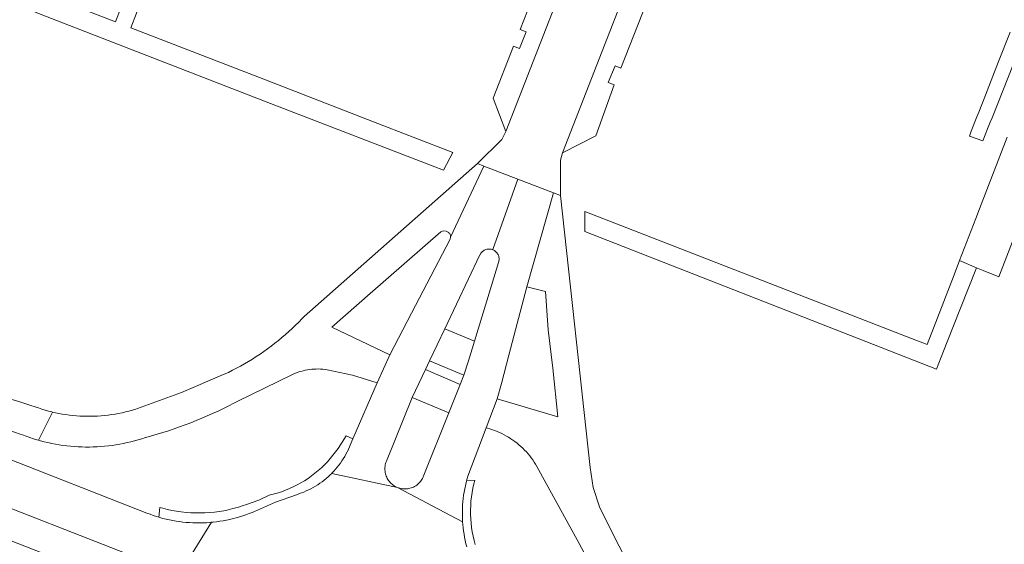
# Model space of a CAD drawing. Extents: x 152825 to 164088, y 457113 to 463005.
# Tile 80 of 256: x 156895 to 156993, y 459536 to 459588. Entities that reach past the tile are written whole.
import ezdxf

# ---------------------------------------------------------------- set-up
doc = ezdxf.new("R2010")
doc.units = 0
doc.header["$LTSCALE"] = 0.5
doc.layers.add('B-PV-VH-GESLOTENVERHARDING_ASFALT-GV', color=251, linetype='CONTINUOUS', lineweight=18)
doc.layers.add('B-PV-VH-OPENVERHARDING_BETONSTRAATSTEEN-GV', color=251, linetype='CONTINUOUS', lineweight=18)

msp = doc.modelspace()

# ---------------------------------------------------------------- linework, layer by layer
at = {"layer": 'B-PV-VH-GESLOTENVERHARDING_ASFALT-GV', "flags": 128}
for points in [[(156963.409, 459611.749), (156957.791, 459613.887), (156957.54, 459613.24), (156956.96, 459611.69), (156943.28, 459576.63), (156942.87, 459575.85), (156940.448, 459573.441), (156941.068, 459573.203), (156944.451, 459571.904), (156948.017, 459570.535), (156948.688, 459570.277), (156948.69, 459573.77), (156948.89, 459574.52), (156962.55, 459609.51), (156963.15, 459611.09)], [(156941.068, 459573.203), (156940.448, 459573.441), (156923.235, 459558.266), (156923.006, 459558.025), (156922.688, 459557.7), (156922.365, 459557.381), (156922.036, 459557.067), (156921.701, 459556.76), (156921.362, 459556.458), (156921.017, 459556.163), (156920.667, 459555.873), (156920.311, 459555.59), (156919.951, 459555.313), (156919.586, 459555.043), (156919.217, 459554.779), (156918.842, 459554.521), (156918.464, 459554.27), (156918.081, 459554.026), (156917.693, 459553.789), (156917.302, 459553.558), (156916.906, 459553.335), (156916.507, 459553.118), (156916.104, 459552.909), (156915.697, 459552.706), (156915.287, 459552.511), (156911.022, 459550.705), (156906.668, 459549.123), (156906.489, 459549.065), (156906.153, 459548.962), (156905.814, 459548.867), (156905.474, 459548.78), (156905.131, 459548.701), (156904.787, 459548.629), (156904.441, 459548.565), (156904.094, 459548.51), (156903.746, 459548.462), (156903.396, 459548.422), (156903.046, 459548.389), (156902.695, 459548.365), (156902.344, 459548.349), (156901.992, 459548.341), (156901.641, 459548.341), (156901.289, 459548.349), (156900.938, 459548.365), (156900.587, 459548.389), (156900.237, 459548.42), (156899.888, 459548.46), (156899.539, 459548.508), (156899.192, 459548.563), (156898.846, 459548.627), (156898.502, 459548.698), (156898.215, 459548.764), (156896.821, 459545.966), (156897.036, 459545.906), (156897.401, 459545.811), (156897.768, 459545.724), (156898.137, 459545.644), (156898.508, 459545.573), (156898.88, 459545.509), (156899.254, 459545.453), (156899.628, 459545.405), (156900.004, 459545.365), (156900.38, 459545.333), (156900.757, 459545.309), (156901.134, 459545.293), (156901.511, 459545.285), (156901.889, 459545.285), (156902.266, 459545.293), (156902.644, 459545.309), (156903.021, 459545.333), (156903.397, 459545.365), (156903.772, 459545.405), (156904.147, 459545.453), (156904.52, 459545.508), (156904.892, 459545.572), (156905.263, 459545.644), (156905.632, 459545.723), (156906, 459545.81), (156906.365, 459545.905), (156906.728, 459546.008), (156907.089, 459546.118), (156907.448, 459546.236), (156907.48, 459546.247), (156908.048, 459546.402), (156908.613, 459546.565), (156909.177, 459546.736), (156909.738, 459546.914), (156910.296, 459547.1), (156910.852, 459547.293), (156911.405, 459547.494), (156911.956, 459547.703), (156912.503, 459547.919), (156913.048, 459548.142), (156913.589, 459548.373), (156914.128, 459548.611), (156914.663, 459548.856), (156915.194, 459549.109), (156915.722, 459549.369), (156916.247, 459549.636), (156916.633, 459549.838), (156921.994, 459552.467), (156922.072, 459552.503), (156922.274, 459552.59), (156922.479, 459552.67), (156922.688, 459552.742), (156922.898, 459552.806), (156923.111, 459552.863), (156923.326, 459552.912), (156923.542, 459552.953), (156923.76, 459552.987), (156923.978, 459553.012), (156924.198, 459553.03), (156924.418, 459553.039), (156924.638, 459553.041), (156924.858, 459553.034), (156925.078, 459553.02), (156925.297, 459552.997), (156925.515, 459552.967), (156928.027, 459552.415), (156930.489, 459551.668), (156931.74, 459554.441), (156925.98, 459557.181), (156929.775, 459560.542), (156936.802, 459566.653), (156937.062, 459566.773), (156937.344, 459566.723), (156937.521, 459566.627), (156937.546, 459566.612), (156937.597, 459566.575), (156937.644, 459566.532), (156937.685, 459566.483), (156937.719, 459566.429), (156937.746, 459566.372), (156937.766, 459566.311), (156937.778, 459566.249), (156937.782, 459566.185), (156937.779, 459566.122)], [(156944.451, 459571.904), (156941.068, 459573.203), (156937.779, 459566.122), (156937.766, 459566.059), (156937.747, 459565.999), (156937.72, 459565.941), (156933.892, 459558.593), (156931.74, 459554.441), (156930.489, 459551.668), (156928.077, 459546.092), (156927.633, 459545.065), (156927.619, 459545.034), (156927.503, 459544.801), (156927.381, 459544.57), (156927.252, 459544.344), (156927.116, 459544.122), (156926.973, 459543.904), (156926.824, 459543.69), (156926.668, 459543.482), (156926.505, 459543.278), (156926.337, 459543.079), (156926.162, 459542.885), (156925.982, 459542.697), (156925.961, 459542.676), (156932.485, 459541.269), (156932.378, 459541.316), (156932.266, 459541.374), (156932.158, 459541.438), (156932.054, 459541.51), (156931.955, 459541.587), (156931.861, 459541.671), (156931.773, 459541.761), (156931.69, 459541.856), (156931.614, 459541.957), (156931.544, 459542.061), (156931.481, 459542.17), (156931.425, 459542.283), (156931.377, 459542.4), (156931.335, 459542.519), (156931.302, 459542.64), (156931.276, 459542.763), (156931.258, 459542.888), (156931.248, 459543.014), (156931.246, 459543.139), (156931.252, 459543.265), (156931.266, 459543.391), (156931.288, 459543.515), (156931.318, 459543.637), (156931.355, 459543.757), (156931.4, 459543.875), (156933.956, 459550.223), (156935.27, 459552.984), (156935.667, 459553.853), (156937.192, 459557.039), (156940.697, 459564.376), (156940.704, 459564.391), (156940.746, 459564.47), (156940.794, 459564.545), (156940.849, 459564.615), (156940.91, 459564.68), (156940.977, 459564.739), (156941.049, 459564.792), (156941.125, 459564.838), (156941.205, 459564.877), (156941.288, 459564.909), (156941.373, 459564.933), (156941.461, 459564.95), (156941.55, 459564.959), (156941.639, 459564.959), (156941.727, 459564.952), (156941.815, 459564.937), (156941.901, 459564.913), (156941.96, 459564.893)], [(156948.017, 459570.535), (156944.451, 459571.904), (156941.96, 459564.893), (156941.985, 459564.883), (156942.065, 459564.845), (156942.142, 459564.799), (156942.214, 459564.748), (156942.282, 459564.69), (156942.344, 459564.626), (156942.4, 459564.556), (156942.449, 459564.482), (156942.492, 459564.404), (156942.528, 459564.323), (156942.556, 459564.238), (156942.576, 459564.151), (156942.589, 459564.063), (156942.593, 459563.974), (156942.59, 459563.885), (156942.578, 459563.797), (156942.559, 459563.71), (156942.532, 459563.625), (156941.384, 459559.817), (156940.14, 459555.817), (156939.539, 459553.862), (156939.094, 459552.44), (156938.74, 459551.514), (156937.616, 459548.696), (156935.06, 459542.341), (156935.036, 459542.286), (156934.98, 459542.173), (156934.917, 459542.064), (156934.848, 459541.959), (156934.772, 459541.859), (156934.689, 459541.763), (156934.601, 459541.674), (156934.507, 459541.589), (156934.408, 459541.512), (156934.305, 459541.44), (156934.196, 459541.375), (156934.085, 459541.317), (156933.969, 459541.267), (156933.851, 459541.223), (156933.73, 459541.188), (156933.607, 459541.16), (156933.483, 459541.14), (156933.358, 459541.128), (156933.232, 459541.124), (156933.106, 459541.128), (156932.98, 459541.139), (156932.856, 459541.159), (156932.733, 459541.187), (156932.612, 459541.222), (156932.494, 459541.265), (156938.972, 459537.865), (156938.968, 459537.922), (156938.953, 459538.244), (156938.946, 459538.567), (156938.947, 459538.89), (156938.956, 459539.212), (156938.973, 459539.535), (156938.998, 459539.856), (156939.031, 459540.177), (156939.072, 459540.497), (156939.12, 459540.817), (156939.177, 459541.134), (156939.242, 459541.45), (156939.314, 459541.765), (156939.374, 459541.999), (156939.394, 459542.078), (156939.482, 459542.388), (156941.303, 459547.196), (156942.417, 459550.06), (156942.834, 459551.588), (156943.549, 459554.419), (156945.347, 459561.215)], [(156938.74, 459551.514), (156935.27, 459552.984), (156933.956, 459550.223), (156937.616, 459548.696)]]:
    msp.add_lwpolyline(points, close=True, dxfattribs=at)
for points in [[(156993.386, 459586.503), (156992.236, 459583.575), (156990.929, 459580.249), (156990.262, 459578.551), (156990.082, 459578.094), (156989.521, 459576.666), (156989.325, 459576.166), (156990.66, 459575.7), (156991.139, 459576.903), (156991.399, 459577.555), (156991.578, 459578.004), (156994.77, 459586.02)], [(156955.746, 459533.089), (156954.117, 459536.203), (156952.572, 459539.359), (156951.931, 459541.265), (156951.638, 459543.255), (156948.688, 459570.277), (156948.017, 459570.535), (156945.347, 459561.215), (156947.215, 459560.745), (156947.484, 459556.923), (156947.95, 459553.121), (156948.439, 459548.277), (156942.417, 459550.06), (156941.303, 459547.196), (156941.442, 459547.159), (156941.687, 459547.088), (156941.929, 459547.01), (156942.169, 459546.924), (156942.407, 459546.83), (156942.641, 459546.729), (156942.871, 459546.62), (156943.099, 459546.505), (156943.322, 459546.382), (156943.542, 459546.253), (156943.757, 459546.116), (156943.968, 459545.973), (156944.175, 459545.823), (156944.376, 459545.667), (156944.573, 459545.505), (156944.764, 459545.337), (156944.951, 459545.162), (156945.131, 459544.982), (156945.306, 459544.797), (156945.475, 459544.606), (156945.637, 459544.409), (156945.794, 459544.208), (156945.944, 459544.002), (156946.088, 459543.791), (156946.225, 459543.576), (156946.355, 459543.357), (156950.54, 459535.694), (156955.129, 459527.121)], [(156910.007, 459531.346), (156914.023, 459537.81), (156913.842, 459537.795), (156913.508, 459537.772), (156913.174, 459537.758), (156912.839, 459537.751), (156912.504, 459537.753), (156912.169, 459537.763), (156911.834, 459537.78), (156911.501, 459537.806), (156911.167, 459537.839), (156910.835, 459537.881), (156910.504, 459537.93), (156910.174, 459537.987), (156909.845, 459538.052), (156909.518, 459538.125), (156909.193, 459538.206), (156908.87, 459538.295), (156908.785, 459538.32), (156908.549, 459538.391), (156908.231, 459538.495), (156907.915, 459538.606), (156907.602, 459538.725), (156878.203, 459550.234)], [(156893.865, 459546.951), (156894.986, 459546.58), (156895.243, 459546.496), (156895.596, 459546.363), (156895.952, 459546.237), (156896.311, 459546.119), (156896.672, 459546.009), (156896.821, 459545.966), (156898.215, 459548.764), (156898.159, 459548.777), (156897.819, 459548.864), (156897.48, 459548.959), (156897.143, 459549.062), (156896.809, 459549.171), (156896.478, 459549.289), (156896.06, 459549.418), (156895.067, 459549.731), (156894.078, 459550.051)], [(156903.416, 459532.331), (156875.47, 459543.241)], [(156939.374, 459535.377), (156939.296, 459535.69), (156939.225, 459536.005), (156939.163, 459536.321), (156939.108, 459536.639), (156939.061, 459536.959), (156939.022, 459537.279), (156938.991, 459537.6), (156938.972, 459537.865), (156932.494, 459541.265), (156932.485, 459541.269), (156925.961, 459542.676), (156925.796, 459542.515), (156925.604, 459542.338), (156925.407, 459542.168), (156925.205, 459542.003), (156924.998, 459541.845), (156924.787, 459541.693), (156924.57, 459541.547), (156924.35, 459541.409), (156924.125, 459541.277), (156923.896, 459541.152), (156923.663, 459541.035), (156923.427, 459540.924), (156923.188, 459540.821), (156922.946, 459540.725), (156922.701, 459540.637), (156922.453, 459540.556), (156920.363, 459539.817), (156918.293, 459538.899), (156918.061, 459538.801), (156917.749, 459538.678), (156917.435, 459538.562), (156917.118, 459538.453), (156916.799, 459538.352), (156916.477, 459538.259), (156916.153, 459538.174), (156915.828, 459538.096), (156915.5, 459538.026), (156915.171, 459537.964), (156914.84, 459537.91), (156914.509, 459537.864), (156914.176, 459537.825), (156914.023, 459537.81), (156910.007, 459531.346)], [(156886.797, 459542.031), (156909.174, 459533.274)]]:
    msp.add_lwpolyline(points, dxfattribs=at)
at = {"layer": 'B-PV-VH-OPENVERHARDING_BETONSTRAATSTEEN-GV', "flags": 128}
for points in [[(156943.28, 459576.63), (156956.96, 459611.69), (156953.9, 459610.34), (156949.71, 459599.61), (156950.3, 459599.38), (156949.66, 459597.7), (156949.05, 459597.92), (156944.7, 459586.75), (156945.28, 459586.53), (156944.62, 459584.87), (156944.03, 459585.09), (156942.02, 459579.94)], [(156963.91, 459606.45), (156962.55, 459609.51), (156948.89, 459574.52), (156952.2, 459576.2), (156954.04, 459581.27), (156953.45, 459581.49), (156954.12, 459583.16), (156954.7, 459582.93), (156959.05, 459594.03), (156958.45, 459594.3), (156959.12, 459595.95), (156959.71, 459595.73)], [(156913.95, 459607.43), (156912.417, 459608.068), (156911.349, 459605.182), (156909.588, 459600.654), (156905.497, 459590.133), (156905.237, 459589.465), (156905.043, 459588.967), (156904.48, 459587.52), (156897.2, 459590.36), (156896.481, 459588.491), (156919.88, 459579.41), (156937.06, 459572.79), (156938, 459574.54), (156930.102, 459577.596), (156918.77, 459581.98), (156906, 459586.93), (156906.547, 459588.38), (156907.44, 459590.75), (156908.573, 459593.651), (156909.69, 459596.51), (156911.36, 459600.8), (156912.498, 459603.712), (156913.61, 459606.56), (156913.631, 459606.552)], [(156983.131, 459556.248), (156951.103, 459568.691), (156951.1, 459566.69), (156986.063, 459553.027), (156986.755, 459554.795), (156987.685, 459557.15), (156990.03, 459563.09), (156988.348, 459563.813), (156987.804, 459562.401), (156985.13, 459555.47)], [(156941.727, 459564.952), (156941.639, 459564.959), (156941.55, 459564.959), (156941.461, 459564.95), (156941.373, 459564.933), (156941.288, 459564.909), (156941.205, 459564.877), (156941.125, 459564.838), (156941.049, 459564.792), (156940.977, 459564.739), (156940.91, 459564.68), (156940.849, 459564.615), (156940.794, 459564.545), (156940.746, 459564.47), (156940.704, 459564.391), (156940.697, 459564.376), (156937.192, 459557.039), (156940.14, 459555.817), (156941.384, 459559.817), (156942.532, 459563.625), (156942.559, 459563.71), (156942.578, 459563.797), (156942.59, 459563.885), (156942.593, 459563.974), (156942.589, 459564.063), (156942.576, 459564.151), (156942.556, 459564.238), (156942.528, 459564.323), (156942.492, 459564.404), (156942.449, 459564.482), (156942.4, 459564.556), (156942.344, 459564.626), (156942.282, 459564.69), (156942.214, 459564.748), (156942.142, 459564.799), (156942.065, 459564.845), (156941.985, 459564.883), (156941.96, 459564.893), (156941.901, 459564.913), (156941.815, 459564.937)], [(156939.094, 459552.44), (156935.667, 459553.853), (156935.27, 459552.984), (156938.74, 459551.514)], [(156937.616, 459548.696), (156933.956, 459550.223), (156931.4, 459543.875), (156931.355, 459543.757), (156931.318, 459543.637), (156931.288, 459543.515), (156931.266, 459543.391), (156931.252, 459543.265), (156931.246, 459543.139), (156931.248, 459543.014), (156931.258, 459542.888), (156931.276, 459542.763), (156931.302, 459542.64), (156931.335, 459542.519), (156931.377, 459542.4), (156931.425, 459542.283), (156931.481, 459542.17), (156931.544, 459542.061), (156931.614, 459541.957), (156931.69, 459541.856), (156931.773, 459541.761), (156931.861, 459541.671), (156931.955, 459541.587), (156932.054, 459541.51), (156932.158, 459541.438), (156932.266, 459541.374), (156932.378, 459541.316), (156932.485, 459541.269), (156932.494, 459541.265), (156932.612, 459541.222), (156932.733, 459541.187), (156932.856, 459541.159), (156932.98, 459541.139), (156933.106, 459541.128), (156933.232, 459541.124), (156933.358, 459541.128), (156933.483, 459541.14), (156933.607, 459541.16), (156933.73, 459541.188), (156933.851, 459541.223), (156933.969, 459541.267), (156934.085, 459541.317), (156934.196, 459541.375), (156934.305, 459541.44), (156934.408, 459541.512), (156934.507, 459541.589), (156934.601, 459541.674), (156934.689, 459541.763), (156934.772, 459541.859), (156934.848, 459541.959), (156934.917, 459542.064), (156934.98, 459542.173), (156935.036, 459542.286), (156935.06, 459542.341)], [(156928.077, 459546.092), (156927.387, 459546.395), (156926.59, 459545.156), (156926.345, 459544.81), (156926.087, 459544.474), (156925.817, 459544.147), (156925.534, 459543.831), (156925.24, 459543.526), (156924.934, 459543.232), (156924.618, 459542.949), (156924.291, 459542.679), (156923.954, 459542.422), (156923.608, 459542.177), (156923.252, 459541.946), (156922.888, 459541.728), (156922.517, 459541.524), (156922.137, 459541.334), (156921.751, 459541.159), (156921.359, 459540.998), (156920.961, 459540.852), (156920.557, 459540.722), (156920.149, 459540.606), (156919.756, 459540.51), (156918.719, 459540.011), (156917.49, 459539.589), (156917.047, 459539.434), (156916.598, 459539.295), (156916.145, 459539.17), (156915.688, 459539.061), (156915.228, 459538.968), (156914.764, 459538.891), (156914.298, 459538.829), (156913.831, 459538.783), (156913.362, 459538.754), (156912.892, 459538.74), (156912.423, 459538.742), (156911.953, 459538.76), (156911.485, 459538.794), (156911.017, 459538.845), (156910.552, 459538.911), (156910.09, 459538.992), (156909.63, 459539.09), (156909.174, 459539.203), (156908.89, 459539.282), (156908.785, 459538.32), (156908.87, 459538.295), (156909.193, 459538.206), (156909.518, 459538.125), (156909.845, 459538.052), (156910.174, 459537.987), (156910.504, 459537.93), (156910.835, 459537.881), (156911.167, 459537.839), (156911.501, 459537.806), (156911.834, 459537.78), (156912.169, 459537.763), (156912.504, 459537.753), (156912.839, 459537.751), (156913.174, 459537.758), (156913.508, 459537.772), (156913.842, 459537.795), (156914.023, 459537.81), (156914.176, 459537.825), (156914.509, 459537.864), (156914.84, 459537.91), (156915.171, 459537.964), (156915.5, 459538.026), (156915.828, 459538.096), (156916.153, 459538.174), (156916.477, 459538.259), (156916.799, 459538.352), (156917.118, 459538.453), (156917.435, 459538.562), (156917.749, 459538.678), (156918.061, 459538.801), (156918.293, 459538.899), (156920.363, 459539.817), (156922.453, 459540.556), (156922.701, 459540.637), (156922.946, 459540.725), (156923.188, 459540.821), (156923.427, 459540.924), (156923.663, 459541.035), (156923.896, 459541.152), (156924.125, 459541.277), (156924.35, 459541.409), (156924.57, 459541.547), (156924.787, 459541.693), (156924.998, 459541.845), (156925.205, 459542.003), (156925.407, 459542.168), (156925.604, 459542.338), (156925.796, 459542.515), (156925.961, 459542.676), (156925.982, 459542.697), (156926.162, 459542.885), (156926.337, 459543.079), (156926.505, 459543.278), (156926.668, 459543.482), (156926.824, 459543.69), (156926.973, 459543.904), (156927.116, 459544.122), (156927.252, 459544.344), (156927.381, 459544.57), (156927.503, 459544.801), (156927.619, 459545.034), (156927.633, 459545.065)]]:
    msp.add_lwpolyline(points, close=True, dxfattribs=at)
for points in [[(156993.074, 459576.067), (156990.332, 459568.957), (156989.956, 459567.983), (156988.348, 459563.813), (156990.03, 459563.09), (156990.696, 459562.826), (156992.25, 459562.21), (156994.26, 459567.33)], [(156875.47, 459543.241), (156903.416, 459532.331)], [(156909.174, 459533.274), (156886.797, 459542.031)], [(156940.218, 459535.599), (156940.105, 459536.019), (156940.008, 459536.443), (156939.926, 459536.87), (156939.861, 459537.3), (156939.811, 459537.733), (156939.777, 459538.166), (156939.759, 459538.601), (156939.757, 459539.036), (156939.771, 459539.471), (156939.801, 459539.905), (156939.846, 459540.337), (156939.908, 459540.768), (156939.986, 459541.196), (156940.079, 459541.621), (156940.168, 459541.97), (156939.374, 459541.999), (156939.314, 459541.765), (156939.242, 459541.45), (156939.177, 459541.134), (156939.12, 459540.817), (156939.072, 459540.497), (156939.031, 459540.177), (156938.998, 459539.856), (156938.973, 459539.535), (156938.956, 459539.212), (156938.947, 459538.89), (156938.946, 459538.567), (156938.953, 459538.244), (156938.968, 459537.922), (156938.972, 459537.865), (156938.991, 459537.6), (156939.022, 459537.279), (156939.061, 459536.959), (156939.108, 459536.639), (156939.163, 459536.321), (156939.225, 459536.005), (156939.296, 459535.69), (156939.374, 459535.377)]]:
    msp.add_lwpolyline(points, dxfattribs=at)

doc.saveas('drawing.dxf')
